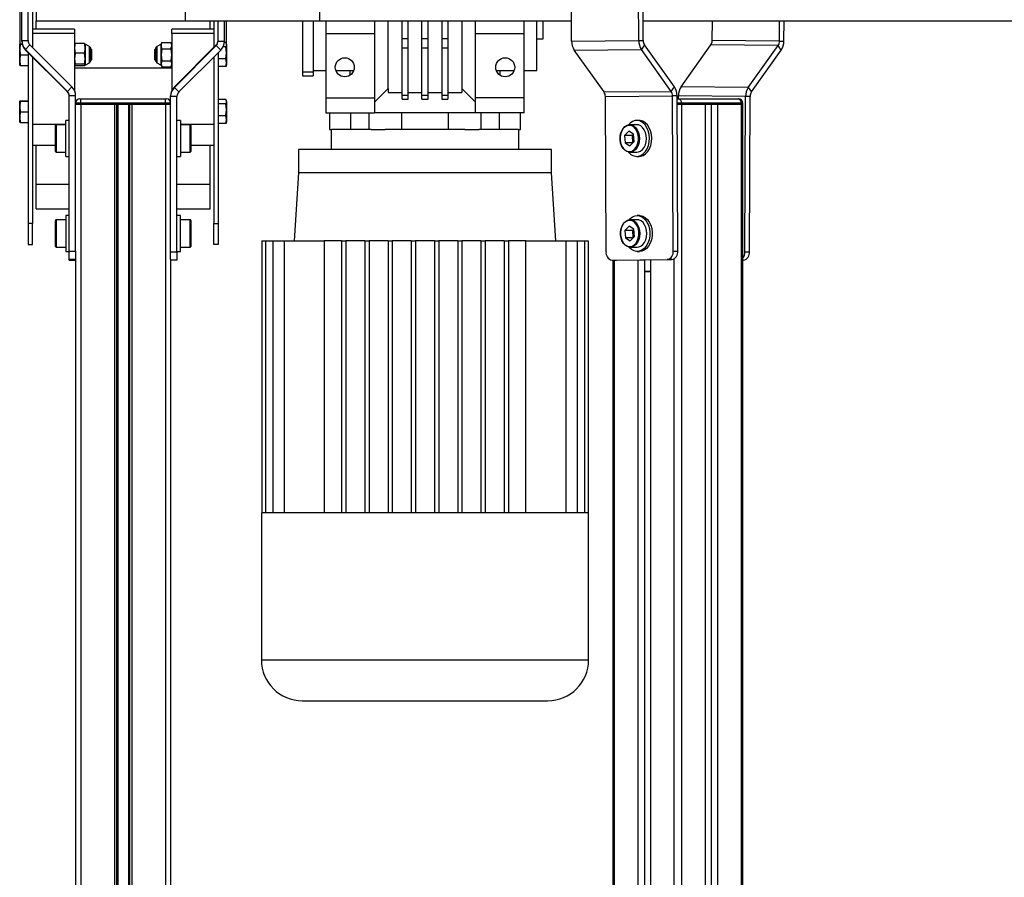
# Model space of a CAD drawing. Header units: millimetres. Extents: x 0 to 420, y 0 to 297.
# Tile 22 of 30: x 277 to 300, y 216 to 236. Entities that reach past the tile are written whole.
import ezdxf

# ---------------------------------------------------------------- set-up
doc = ezdxf.new("R2010")
doc.units = ezdxf.units.MM

msp = doc.modelspace()

# ---------------------------------------------------------------- linework, layer by layer
at = {"color": 7, "linetype": 'Continuous', "lineweight": 25}
for p, q in [((291.49046, 235.48748), (291.46818, 240.60025)), ((291.59653, 235.48748), (291.57424, 240.60025)), ((289.8995, 235.47361), (289.88068, 239.79288)), ((276.87843, 235.48748), (276.87843, 238.71829)), ((276.82843, 237.1091), (276.82843, 235.40329)), ((277.02843, 235.48748), (277.02843, 236.24329)), ((277.12843, 236.19329), (277.12843, 235.32535)), ((277.21593, 236.19329), (277.21593, 235.95329)), ((280.74895, 236.19329), (280.74895, 235.95329)), ((283.93093, 236.19329), (283.93093, 235.95329)), ((277.21593, 235.95329), (280.74895, 235.95329)), ((277.21593, 235.7521), (277.21593, 235.95329)), ((280.74895, 235.95329), (283.93093, 235.95329)), ((281.34093, 235.7521), (281.34093, 235.95329)), ((281.42843, 235.95329), (281.42843, 235.32535)), ((281.52843, 235.47361), (281.52843, 235.95329)), ((281.67843, 235.47361), (281.67843, 235.95329)), ((281.72843, 235.42318), (281.72843, 235.95329)), ((283.52843, 235.95329), (283.52843, 234.74055)), ((283.77843, 235.95329), (283.77843, 234.74055)), ((283.93093, 235.95329), (289.89741, 235.95329)), ((284.07843, 235.95329), (284.07843, 235.65329)), ((285.22843, 235.95329), (285.22843, 235.65329)), ((285.55343, 234.35329), (285.55343, 235.95329)), ((285.89093, 235.52477), (285.89093, 235.95329)), ((286.02593, 235.52477), (286.02593, 235.95329)), ((286.35593, 235.52477), (286.35593, 235.95329)), ((286.50093, 235.52477), (286.50093, 235.95329)), ((286.83093, 235.95329), (286.83093, 235.52477)), ((286.96593, 235.95329), (286.96593, 235.52477)), ((287.30343, 235.95329), (287.30343, 234.35329)), ((287.62843, 235.65329), (287.62843, 235.95329)), ((288.77843, 235.65329), (288.77843, 235.95329)), ((289.07843, 234.77829), (289.07843, 235.95329)), ((289.22843, 235.52829), (289.22843, 235.95329)), ((291.5945, 235.95329), (313.40666, 235.95329)), ((293.23276, 235.48748), (293.23479, 235.95329)), ((294.82372, 235.47361), (294.82581, 235.95329)), ((294.92979, 235.47361), (294.93188, 235.95329)), ((278.12843, 235.7521), (277.12843, 235.7521)), ((278.12843, 235.6521), (277.12843, 235.6521)), ((277.12843, 235.6521), (277.12843, 235.32535)), ((278.12843, 235.7521), (278.12843, 235.6521)), ((278.12843, 235.6521), (278.12843, 234.296)), ((281.42843, 235.7521), (280.42843, 235.7521)), ((280.42843, 235.6521), (280.42843, 235.7521)), ((281.42843, 235.6521), (280.42843, 235.6521)), ((280.42843, 235.6521), (280.42843, 234.296)), ((281.42843, 235.6521), (281.42843, 235.32535)), ((284.07843, 235.65329), (285.22843, 235.65329)), ((284.07843, 235.65329), (284.07843, 234.12829)), ((285.22843, 235.65329), (285.22843, 234.12829)), ((287.62843, 235.65329), (288.77843, 235.65329)), ((287.62843, 234.12829), (287.62843, 235.65329)), ((288.77843, 234.12829), (288.77843, 235.65329)), ((276.82847, 235.4034), (276.82843, 235.40329)), ((276.82843, 235.27178), (276.82843, 235.40318)), ((276.84251, 235.39887), (276.82843, 235.27178)), ((276.84251, 235.40749), (276.88581, 235.40749)), ((276.84251, 235.39887), (276.88789, 235.39887)), ((276.87843, 235.47361), (276.87843, 235.48748)), ((276.87843, 235.48748), (277.02843, 235.48748)), ((277.07236, 235.38141), (276.9663, 235.27535)), ((278.06556, 234.38823), (277.07236, 235.38141)), ((278.12843, 235.40124), (278.14251, 235.41971)), ((278.36435, 235.41971), (278.14251, 235.41971)), ((278.36435, 235.41971), (278.37843, 235.40124)), ((278.47845, 235.34555), (278.37843, 235.40329)), ((278.37843, 235.40329), (278.37843, 235.30497)), ((278.47845, 234.96104), (278.47845, 235.34555)), ((280.17843, 235.40329), (280.07841, 235.34555)), ((280.07841, 235.34555), (280.07841, 235.31801)), ((280.07841, 235.31801), (280.07841, 234.96104)), ((280.19364, 235.44509), (280.17843, 235.40329)), ((280.17843, 235.36748), (280.17843, 235.40329)), ((280.17843, 235.14873), (280.17843, 235.36748)), ((280.19251, 235.44192), (280.41435, 235.44192)), ((280.42843, 235.40329), (280.41322, 235.44509)), ((280.4913, 234.38823), (281.48449, 235.38141)), ((280.4913, 234.37437), (281.48449, 235.36755)), ((281.48449, 235.36755), (281.48449, 235.38141)), ((281.59056, 235.26148), (281.48449, 235.36755)), ((281.52843, 235.47361), (281.67843, 235.47361)), ((281.71435, 235.33569), (281.64485, 235.33569)), ((281.71435, 235.43826), (281.67634, 235.43826)), ((281.72843, 235.19321), (281.71435, 235.33569)), ((281.72843, 235.40329), (281.72208, 235.42074)), ((281.72843, 235.40329), (281.72843, 235.38698)), ((281.72843, 235.38698), (281.72843, 235.19321)), ((286.02593, 235.52477), (285.89093, 235.52477)), ((285.89093, 235.31264), (285.89093, 235.52477)), ((286.02593, 235.31264), (286.02593, 235.52477)), ((286.50093, 235.52477), (286.35593, 235.52477)), ((286.35593, 235.31264), (286.35593, 235.52477)), ((286.50093, 235.31264), (286.50093, 235.52477)), ((286.96593, 235.52477), (286.83093, 235.52477)), ((286.83093, 235.52477), (286.83093, 235.31264)), ((286.96593, 235.52477), (286.96593, 235.31264)), ((289.07843, 235.52829), (289.22843, 235.52829)), ((289.8995, 235.47361), (291.49046, 235.48748)), ((291.49046, 235.48748), (291.59653, 235.48748)), ((291.62806, 235.38141), (291.55352, 235.27535)), ((292.33468, 234.38823), (291.62806, 235.38141)), ((292.49461, 234.38823), (293.20124, 235.38141)), ((294.7922, 235.36755), (293.20124, 235.38141)), ((294.82372, 235.47361), (293.23276, 235.48748)), ((294.08557, 234.37437), (294.7922, 235.36755)), ((294.86673, 235.26148), (294.7922, 235.36755)), ((294.82372, 235.47361), (294.92979, 235.47361)), ((276.82843, 235.27178), (276.84251, 235.14468)), ((276.82843, 235.02189), (276.82843, 235.27178)), ((276.84251, 235.14468), (276.82843, 235.02189)), ((276.84251, 235.14468), (277.02843, 235.14468)), ((277.95949, 234.28217), (276.9663, 235.27535)), ((276.9663, 235.26148), (276.9663, 235.27535)), ((277.95949, 234.2683), (276.9663, 235.26148)), ((277.02843, 235.19935), (277.02843, 231.15329)), ((277.12843, 235.09935), (277.12843, 231.15329)), ((277.12843, 235.09935), (277.12843, 233.50329)), ((278.14251, 235.19023), (278.12843, 235.05702)), ((278.36435, 235.19023), (278.14251, 235.19023)), ((278.37843, 235.05702), (278.36435, 235.19023)), ((278.37843, 235.30497), (278.37843, 235.05702)), ((278.51243, 235.2443), (278.51243, 235.30329)), ((278.52843, 235.27329), (278.51243, 235.28929)), ((278.51243, 235.00329), (278.51243, 235.2443)), ((278.52843, 235.27329), (278.52843, 235.03329)), ((280.04443, 235.28929), (280.02843, 235.27329)), ((280.02843, 235.03329), (280.02843, 235.27329)), ((280.04443, 235.30329), (280.04443, 235.00329)), ((280.19251, 235.29304), (280.17843, 235.14873)), ((280.17843, 235.14873), (280.19251, 235.00442)), ((280.17843, 234.93454), (280.17843, 235.14873)), ((280.19251, 235.29304), (280.41435, 235.29304)), ((280.42843, 235.14873), (280.41435, 235.29304)), ((280.41435, 235.00442), (280.42843, 235.14873)), ((280.59736, 234.2683), (281.59056, 235.26148)), ((281.42843, 235.09935), (281.42843, 231.15329)), ((281.42843, 235.09935), (281.42843, 233.50329)), ((281.52843, 235.19935), (281.52843, 231.15329)), ((281.71435, 235.05072), (281.72843, 235.19321)), ((281.72843, 235.19321), (281.72843, 234.95952)), ((285.89093, 235.31264), (286.02593, 235.31264)), ((285.89093, 234.18838), (285.89093, 235.31264)), ((286.02593, 234.18838), (286.02593, 235.31264)), ((286.35593, 235.31264), (286.50093, 235.31264)), ((286.35593, 234.18838), (286.35593, 235.31264)), ((286.50093, 234.18838), (286.50093, 235.31264)), ((286.83093, 235.31264), (286.96593, 235.31264)), ((286.83093, 235.31264), (286.83093, 234.18838)), ((286.96593, 235.31264), (286.96593, 234.18838)), ((289.96256, 235.26148), (291.55352, 235.27535)), ((290.66918, 234.2683), (289.96256, 235.26148)), ((292.26014, 234.28217), (291.55352, 235.27535)), ((294.16011, 234.2683), (294.86673, 235.26148)), ((276.82843, 235.02189), (276.84251, 234.8991)), ((276.82843, 234.9034), (276.82843, 235.02189)), ((276.82843, 234.90329), (276.82847, 234.90318)), ((276.84251, 234.8991), (277.02843, 234.8991)), ((278.12843, 235.05702), (278.14251, 234.92382)), ((278.14251, 234.92382), (278.12843, 234.90535)), ((278.12843, 234.90535), (278.14251, 234.88688)), ((278.36435, 234.92382), (278.14251, 234.92382)), ((278.36435, 234.88688), (278.14251, 234.88688)), ((278.36435, 234.92382), (278.37843, 235.05702)), ((278.37843, 234.90535), (278.36435, 234.92382)), ((278.36435, 234.88688), (278.37843, 234.90535)), ((278.37843, 235.05702), (278.37843, 234.90535)), ((278.37843, 234.90329), (278.47845, 234.96104)), ((278.51243, 235.01729), (278.52843, 235.03329)), ((280.02843, 235.03329), (280.04443, 235.01729)), ((280.07841, 234.96104), (280.17843, 234.90329)), ((280.19251, 235.00442), (280.17843, 234.93454)), ((280.17843, 234.90329), (280.17843, 234.93454)), ((280.17843, 234.93454), (280.19251, 234.86467)), ((280.17843, 234.90329), (280.19364, 234.86149)), ((280.19251, 235.00442), (280.41435, 235.00442)), ((280.19251, 234.86467), (280.41435, 234.86467)), ((280.41322, 234.86149), (280.42843, 234.90329)), ((280.42843, 234.93454), (280.41435, 235.00442)), ((280.41435, 234.86467), (280.42843, 234.93454)), ((281.71435, 235.05072), (281.52843, 235.05072)), ((281.71435, 234.86832), (281.52843, 234.86832)), ((281.72843, 234.95952), (281.71435, 235.05072)), ((281.71435, 234.86832), (281.72843, 234.95952)), ((281.72208, 234.88584), (281.72843, 234.90329)), ((281.72843, 234.95952), (281.72843, 234.90329)), ((278.12843, 234.84256), (280.42843, 234.84256)), ((283.77843, 234.74055), (283.52843, 234.74055)), ((283.52843, 234.74055), (283.52843, 234.65329)), ((283.52843, 234.65329), (283.77843, 234.65329)), ((283.77843, 234.77829), (284.07843, 234.77829)), ((283.77843, 234.74055), (283.77843, 234.65329)), ((284.3163, 234.77829), (284.74056, 234.77829)), ((284.65343, 234.66621), (284.65343, 234.77829)), ((288.1163, 234.77829), (288.54056, 234.77829)), ((288.20343, 234.77829), (288.20343, 234.66621)), ((288.77843, 234.77829), (289.07843, 234.77829)), ((277.95949, 234.28217), (278.06556, 234.38823)), ((280.4913, 234.37437), (280.4913, 234.38823)), ((292.26014, 234.28217), (292.33468, 234.38823)), ((294.08557, 234.37437), (292.49461, 234.38823)), ((277.95949, 234.2683), (277.95949, 234.28217)), ((278.15343, 234.17611), (278.00343, 234.17611)), ((278.00343, 230.50044), (278.00343, 234.17611)), ((278.15343, 230.50044), (278.15343, 234.17611)), ((280.40343, 234.16224), (280.40343, 234.17611)), ((280.55343, 234.16224), (280.40343, 234.16224)), ((280.40343, 230.48657), (280.40343, 234.16224)), ((280.4913, 234.37437), (280.59736, 234.2683)), ((280.55343, 230.48657), (280.55343, 234.16224)), ((285.55343, 234.35329), (285.22843, 234.02829)), ((285.55343, 234.35329), (285.55343, 234.25329)), ((285.55343, 234.25329), (285.89093, 234.25329)), ((286.02593, 234.18838), (285.89093, 234.18838)), ((285.89093, 234.10051), (285.89093, 234.18838)), ((286.02593, 234.25329), (286.35593, 234.25329)), ((286.02593, 234.10051), (286.02593, 234.18838)), ((286.50093, 234.18838), (286.35593, 234.18838)), ((286.35593, 234.10051), (286.35593, 234.18838)), ((286.50093, 234.25329), (286.83093, 234.25329)), ((286.50093, 234.10051), (286.50093, 234.18838)), ((286.96593, 234.18838), (286.83093, 234.18838)), ((286.83093, 234.18838), (286.83093, 234.10051)), ((286.96593, 234.25329), (287.30343, 234.25329)), ((286.96593, 234.18838), (286.96593, 234.10051)), ((287.62843, 234.02829), (287.30343, 234.35329)), ((287.30343, 234.35329), (287.30343, 234.25329)), ((290.66918, 234.2683), (292.26014, 234.28217)), ((290.70071, 234.16224), (292.29167, 234.17611)), ((290.71673, 230.48657), (290.70071, 234.16224)), ((292.39774, 234.17611), (292.29167, 234.17611)), ((292.30769, 230.50044), (292.29167, 234.17611)), ((292.41376, 230.50044), (292.39774, 234.17611)), ((292.43123, 234.10251), (292.43155, 234.17611)), ((294.02251, 234.16224), (292.43155, 234.17611)), ((294.00649, 230.48657), (294.02251, 234.16224)), ((294.12858, 234.16224), (294.02251, 234.16224)), ((294.08557, 234.37437), (294.16011, 234.2683)), ((294.11256, 230.48657), (294.12858, 234.16224)), ((276.82843, 233.9347), (276.84251, 234.05749)), ((276.82847, 234.0534), (276.82843, 234.05329)), ((276.82843, 233.92178), (276.82843, 234.05318)), ((276.84251, 234.04887), (276.82843, 233.92178)), ((276.82843, 233.92178), (276.84251, 233.79468)), ((276.82843, 233.67189), (276.82843, 233.92178)), ((276.84251, 234.05749), (277.02843, 234.05749)), ((276.84251, 234.04887), (277.02843, 234.04887)), ((278.16846, 234.05524), (278.15343, 234.05524)), ((278.27843, 234.00251), (278.15343, 234.00251)), ((278.27843, 233.97751), (278.15343, 233.97751)), ((278.15343, 233.97751), (278.27843, 233.97751)), ((278.25343, 234.10251), (278.27843, 234.10251)), ((278.27843, 234.00251), (278.27843, 234.10251)), ((278.27843, 234.10251), (280.27843, 234.10251)), ((280.27843, 234.00251), (278.27843, 234.00251)), ((278.27843, 234.00251), (278.27843, 233.97751)), ((278.27843, 233.97751), (280.27843, 233.97751)), ((278.27843, 233.97751), (279.07093, 233.97751)), ((278.27843, 233.97751), (278.27843, 189.22751)), ((279.07093, 233.97751), (279.07093, 189.22751)), ((279.12513, 233.97751), (279.12513, 189.22751)), ((279.15383, 233.97751), (279.15383, 189.22751)), ((279.40302, 233.97751), (279.40302, 189.22751)), ((279.43173, 233.97751), (279.43173, 189.22751)), ((279.48593, 233.97751), (279.48593, 189.22751)), ((279.48593, 233.97751), (280.27843, 233.97751)), ((280.27843, 234.00251), (280.27843, 234.10251)), ((280.27843, 234.10251), (280.30343, 234.10251)), ((280.27843, 233.97751), (280.27843, 234.00251)), ((280.40343, 234.00251), (280.27843, 234.00251)), ((280.40343, 233.97751), (280.27843, 233.97751)), ((280.27843, 233.97751), (280.40343, 233.97751)), ((280.27843, 233.97751), (280.27843, 189.22751)), ((280.34818, 234.09194), (280.40343, 234.09194)), ((281.71435, 234.08826), (281.52843, 234.08826)), ((281.71435, 233.98569), (281.52843, 233.98569)), ((281.72843, 233.84321), (281.71435, 233.98569)), ((281.72843, 234.05329), (281.72208, 234.07074)), ((281.72843, 234.05329), (281.72843, 234.03698)), ((281.72843, 234.03698), (281.72843, 233.84321)), ((284.07843, 234.12829), (285.22843, 234.12829)), ((284.07843, 234.12829), (284.07843, 233.77829)), ((285.22843, 234.12829), (285.22843, 233.77829)), ((285.89093, 234.10051), (286.02593, 234.10051)), ((286.35593, 234.10051), (286.50093, 234.10051)), ((286.83093, 234.10051), (286.96593, 234.10051)), ((288.77843, 234.12829), (287.62843, 234.12829)), ((287.62843, 233.77829), (287.62843, 234.12829)), ((288.77843, 233.77829), (288.77843, 234.12829)), ((292.39806, 234.10251), (292.43232, 234.10251)), ((292.50303, 234.00251), (292.39849, 234.00251)), ((292.50303, 233.97751), (292.3986, 233.97751)), ((292.3986, 233.97751), (292.50303, 233.97751)), ((292.43232, 234.10251), (293.84654, 234.10251)), ((292.50303, 234.00251), (292.50303, 233.97751)), ((293.91725, 234.00251), (292.50303, 234.00251)), ((292.50303, 233.97751), (293.91725, 233.97751)), ((292.50303, 233.97751), (293.06342, 233.97751)), ((292.50303, 233.97751), (292.50303, 189.22751)), ((293.06342, 233.97751), (293.06342, 189.22751)), ((293.20484, 233.97751), (293.20484, 189.22751)), ((293.35687, 233.97751), (293.35687, 189.22751)), ((293.35687, 233.97751), (293.91725, 233.97751)), ((293.84654, 234.10251), (293.85386, 234.10251)), ((293.91725, 233.97751), (293.91725, 234.00251)), ((293.95386, 234.00251), (293.91725, 234.00251)), ((293.95386, 233.97751), (293.91725, 233.97751)), ((293.91725, 233.97751), (293.95386, 233.97751)), ((293.91725, 233.97751), (293.91725, 189.22751)), ((293.95386, 233.97751), (293.95386, 234.00251)), ((293.95386, 189.22751), (293.95386, 233.97751)), ((276.84251, 233.79468), (276.82843, 233.67189)), ((276.84251, 233.79468), (277.02843, 233.79468)), ((281.71435, 233.70072), (281.52843, 233.70072)), ((281.71435, 233.70072), (281.72843, 233.84321)), ((281.72843, 233.60952), (281.71435, 233.70072)), ((281.72843, 233.84321), (281.72843, 233.60952)), ((284.07843, 233.77829), (285.22843, 233.77829)), ((284.16331, 233.77829), (284.16331, 233.37829)), ((284.67018, 233.37829), (284.67018, 233.77829)), ((285.09587, 233.77829), (285.09587, 233.37829)), ((285.88312, 233.77829), (285.22843, 233.77829)), ((285.88312, 233.37829), (285.88312, 233.77829)), ((286.97373, 233.77829), (285.88312, 233.77829)), ((286.97373, 233.77829), (286.97373, 233.37829)), ((287.62843, 233.77829), (286.97373, 233.77829)), ((288.77843, 233.77829), (287.62843, 233.77829)), ((287.76099, 233.37829), (287.76099, 233.77829)), ((288.18667, 233.77829), (288.18667, 233.37829)), ((288.69354, 233.37829), (288.69354, 233.77829)), ((276.82843, 233.67189), (276.84251, 233.5491)), ((276.82843, 233.5534), (276.82843, 233.67189)), ((276.82843, 233.55329), (276.82847, 233.55318)), ((276.84251, 233.5491), (277.02843, 233.5491)), ((277.12843, 233.50329), (277.92343, 233.50329)), ((277.67343, 232.85846), (277.67343, 233.47846)), ((277.92343, 233.49346), (277.68843, 233.49346)), ((277.68843, 233.49346), (277.68843, 232.84346)), ((278.00343, 233.59346), (277.92343, 233.59346)), ((277.92343, 232.74346), (277.92343, 233.59346)), ((280.63343, 233.59346), (280.55343, 233.59346)), ((280.63343, 233.59346), (280.63343, 232.74346)), ((280.63343, 233.50329), (281.42843, 233.50329)), ((280.86843, 233.49346), (280.63343, 233.49346)), ((280.86843, 233.13349), (280.86843, 233.49346)), ((280.88343, 233.47846), (280.88343, 233.13511)), ((281.71435, 233.51832), (281.52843, 233.51832)), ((281.71435, 233.51832), (281.72843, 233.60952)), ((281.72208, 233.53584), (281.72843, 233.55329)), ((281.72843, 233.60952), (281.72843, 233.55329)), ((291.44399, 233.49346), (291.27782, 233.49346)), ((291.50055, 233.59346), (291.44399, 233.59346)), ((284.16331, 233.37829), (284.2116, 233.37829)), ((284.20343, 233.37829), (284.20343, 232.90329)), ((285.15502, 233.37829), (284.2116, 233.37829)), ((285.15502, 233.37829), (285.48501, 233.37829)), ((287.37185, 233.37829), (285.48501, 233.37829)), ((287.37185, 233.37829), (287.70184, 233.37829)), ((288.64526, 233.37829), (287.70184, 233.37829)), ((288.64526, 233.37829), (288.69354, 233.37829)), ((288.65343, 232.90329), (288.65343, 233.37829)), ((291.25403, 233.34066), (291.15517, 233.23842)), ((291.15517, 233.23842), (291.16835, 233.06622)), ((291.33195, 233.23842), (291.15517, 233.23842)), ((291.36607, 233.27069), (291.25403, 233.34066)), ((291.36425, 233.27183), (291.33195, 233.23842)), ((291.33195, 233.23842), (291.34512, 233.06622)), ((291.37925, 233.09849), (291.36607, 233.27069)), ((277.67343, 233.00329), (277.12843, 233.00329)), ((277.21593, 232.08746), (277.21593, 233.00329)), ((280.86843, 232.84346), (280.86843, 233.13349)), ((280.88343, 233.13511), (280.88343, 232.85846)), ((281.42843, 233.00329), (280.88343, 233.00329)), ((281.34093, 232.08746), (281.34093, 233.00329)), ((291.16835, 233.06622), (291.28038, 232.99626)), ((291.34512, 233.06622), (291.16835, 233.06622)), ((291.28038, 232.99626), (291.37925, 233.09849)), ((291.34512, 233.06622), (291.34694, 233.06508)), ((277.68843, 232.84346), (277.92343, 232.84346)), ((280.63343, 232.84346), (280.86843, 232.84346)), ((283.42843, 232.90329), (283.42843, 232.35329)), ((289.42843, 232.90329), (283.42843, 232.90329)), ((289.42843, 232.35329), (289.42843, 232.90329)), ((291.27782, 232.84346), (291.44399, 232.84346)), ((277.92343, 232.74346), (278.00343, 232.74346)), ((280.55343, 232.74346), (280.63343, 232.74346)), ((291.44399, 232.74346), (291.50055, 232.74346)), ((283.42843, 232.35329), (283.32843, 230.74329)), ((289.42843, 232.35329), (283.42843, 232.35329)), ((289.52843, 230.74329), (289.42843, 232.35329)), ((277.21593, 231.50329), (277.21593, 232.08746)), ((277.21593, 232.08746), (278.00343, 232.08746)), ((280.55343, 232.08746), (281.34093, 232.08746)), ((281.34093, 231.50329), (281.34093, 232.08746)), ((277.21593, 231.50329), (278.00343, 231.50329)), ((280.55343, 231.50329), (281.34093, 231.50329)), ((277.12843, 231.15329), (277.02843, 231.15329)), ((277.02843, 231.15329), (277.02843, 230.65329)), ((277.12843, 230.65329), (277.12843, 231.15329)), ((277.67343, 230.6085), (277.67343, 231.2285)), ((277.92343, 231.2435), (277.68843, 231.2435)), ((277.68843, 231.2435), (277.68843, 230.5935)), ((278.00343, 231.3435), (277.92343, 231.3435)), ((277.92343, 231.3435), (277.92343, 230.4935)), ((280.63343, 231.3435), (280.55343, 231.3435)), ((280.63343, 230.80407), (280.63343, 231.3435)), ((280.86843, 231.2435), (280.63343, 231.2435)), ((280.86843, 230.88354), (280.86843, 231.2435)), ((280.88343, 231.2285), (280.88343, 230.88515)), ((281.42843, 231.15329), (281.52843, 231.15329)), ((281.42843, 230.65329), (281.42843, 231.15329)), ((281.52843, 231.15329), (281.52843, 230.65329)), ((291.45379, 231.2435), (291.28762, 231.2435)), ((291.51036, 231.3435), (291.45379, 231.3435)), ((280.86843, 230.5935), (280.86843, 230.88354)), ((280.88343, 230.88515), (280.88343, 230.6085)), ((291.26384, 231.0907), (291.16498, 230.98846)), ((291.16498, 230.98846), (291.17815, 230.81626)), ((291.34175, 230.98846), (291.16498, 230.98846)), ((291.37588, 231.02073), (291.26384, 231.0907)), ((291.37406, 231.02187), (291.34175, 230.98846)), ((291.34175, 230.98846), (291.35493, 230.81626)), ((291.38905, 230.84853), (291.37588, 231.02073)), ((277.02843, 230.65329), (277.12843, 230.65329)), ((280.63343, 230.4935), (280.63343, 230.80407)), ((281.52843, 230.65329), (281.42843, 230.65329)), ((282.56708, 230.74329), (282.65351, 230.74329)), ((282.56708, 230.74329), (282.56708, 224.30329)), ((282.65351, 230.74329), (282.65351, 224.30329)), ((282.65351, 230.74329), (282.82496, 230.74329)), ((282.82496, 230.74329), (282.82496, 224.30329)), ((282.82496, 230.74329), (283.09451, 230.74329)), ((283.09451, 230.74329), (284.039, 230.74329)), ((283.09451, 230.74329), (283.09451, 224.30329)), ((284.45343, 230.74329), (284.039, 230.74329)), ((284.039, 230.74329), (284.039, 224.30329)), ((284.45343, 230.74329), (284.55343, 230.74329)), ((284.45343, 230.74329), (284.45343, 224.30329)), ((284.55343, 230.74329), (284.55343, 224.30329)), ((285.00343, 230.74329), (284.55343, 230.74329)), ((285.00343, 230.74329), (285.10343, 230.74329)), ((285.00343, 230.74329), (285.00343, 224.30329)), ((285.10343, 230.74329), (285.10343, 224.30329)), ((285.55343, 230.74329), (285.10343, 230.74329)), ((285.55343, 230.74329), (285.65343, 230.74329)), ((285.55343, 230.74329), (285.55343, 224.30329)), ((285.65343, 230.74329), (285.65343, 224.30329)), ((286.10343, 230.74329), (285.65343, 230.74329)), ((286.10343, 230.74329), (286.20343, 230.74329)), ((286.10343, 230.74329), (286.10343, 224.30329)), ((286.20343, 230.74329), (286.20343, 224.30329)), ((286.65343, 230.74329), (286.20343, 230.74329)), ((286.65343, 230.74329), (286.75343, 230.74329)), ((286.65343, 230.74329), (286.65343, 224.30329)), ((286.75343, 230.74329), (286.75343, 224.30329)), ((287.20343, 230.74329), (286.75343, 230.74329)), ((287.20343, 230.74329), (287.30343, 230.74329)), ((287.20343, 230.74329), (287.20343, 224.30329)), ((287.30343, 230.74329), (287.30343, 224.30329)), ((287.75343, 230.74329), (287.30343, 230.74329)), ((287.75343, 230.74329), (287.85343, 230.74329)), ((287.75343, 230.74329), (287.75343, 224.30329)), ((287.85343, 230.74329), (287.85343, 224.30329)), ((288.30343, 230.74329), (287.85343, 230.74329)), ((288.30343, 230.74329), (288.40343, 230.74329)), ((288.30343, 230.74329), (288.30343, 224.30329)), ((288.40343, 230.74329), (288.40343, 224.30329)), ((288.81786, 230.74329), (288.40343, 230.74329)), ((288.81786, 224.30329), (288.81786, 230.74329)), ((288.81786, 230.74329), (289.76235, 230.74329)), ((289.76235, 230.74329), (289.76235, 224.30329)), ((289.76235, 230.74329), (290.0319, 230.74329)), ((290.0319, 230.74329), (290.0319, 224.30329)), ((290.0319, 230.74329), (290.20335, 230.74329)), ((290.20335, 230.74329), (290.20335, 224.30329)), ((290.20335, 230.74329), (290.28978, 230.74329)), ((290.28978, 230.74329), (290.28978, 224.30329)), ((291.17815, 230.81626), (291.29019, 230.7463)), ((291.35493, 230.81626), (291.17815, 230.81626)), ((291.29019, 230.7463), (291.38905, 230.84853)), ((291.35493, 230.81626), (291.35675, 230.81513)), ((277.68843, 230.5935), (277.92343, 230.5935)), ((277.92343, 230.4935), (278.00343, 230.4935)), ((278.00343, 230.50044), (278.15343, 230.50044)), ((278.00343, 230.29921), (278.00343, 230.50044)), ((278.15343, 230.50044), (278.15343, 230.31431)), ((280.40343, 230.48657), (280.55343, 230.48657)), ((280.40343, 230.30191), (280.40343, 230.48657)), ((280.55343, 230.4935), (280.63343, 230.4935)), ((280.55343, 230.48657), (280.55343, 230.28781)), ((280.63343, 230.5935), (280.86843, 230.5935)), ((291.28762, 230.5935), (291.45379, 230.5935)), ((291.45379, 230.4935), (291.51036, 230.4935)), ((292.30769, 230.50044), (292.41376, 230.50044)), ((294.00649, 230.48657), (294.11256, 230.48657)), ((278.15343, 230.29921), (278.00343, 230.29921)), ((278.00343, 230.28781), (278.00343, 230.29921)), ((278.00343, 230.28781), (278.15343, 230.28781)), ((278.15343, 230.31431), (278.15343, 189.22751)), ((280.40343, 230.30191), (280.40343, 189.22751)), ((280.55343, 230.28781), (280.40343, 230.28781)), ((290.85902, 230.28781), (292.16715, 230.29921)), ((290.85902, 230.28781), (290.96509, 230.28781)), ((290.87543, 230.28781), (290.87543, 189.22751)), ((290.91204, 230.28781), (290.91204, 189.22751)), ((290.96509, 230.28781), (292.27321, 230.29921)), ((291.47243, 230.29223), (291.47243, 189.22751)), ((291.62445, 230.29356), (291.62445, 189.22751)), ((291.76587, 230.29479), (291.76587, 189.22751)), ((292.27321, 230.29921), (292.16715, 230.29921)), ((292.32626, 230.31431), (292.32626, 189.22751)), ((293.97027, 230.28781), (293.95386, 230.28781)), ((291.62445, 230.01723), (291.76587, 230.01846)), ((291.68399, 230.01651), (291.62445, 230.01651)), ((291.76587, 230.01687), (291.68399, 230.01651)), ((282.55343, 224.30329), (282.55343, 220.82204)), ((282.56708, 224.30329), (282.55343, 224.30329)), ((282.65351, 224.30329), (282.56708, 224.30329)), ((282.82496, 224.30329), (282.65351, 224.30329)), ((283.09451, 224.30329), (282.82496, 224.30329)), ((284.45343, 224.30329), (283.09451, 224.30329)), ((285.00343, 224.30329), (284.45343, 224.30329)), ((285.55343, 224.30329), (285.00343, 224.30329)), ((286.10343, 224.30329), (285.55343, 224.30329)), ((286.75343, 224.30329), (286.10343, 224.30329)), ((287.30343, 224.30329), (286.75343, 224.30329)), ((287.85343, 224.30329), (287.30343, 224.30329)), ((288.40343, 224.30329), (287.85343, 224.30329)), ((289.76235, 224.30329), (288.40343, 224.30329)), ((290.0319, 224.30329), (289.76235, 224.30329)), ((290.20335, 224.30329), (290.0319, 224.30329)), ((290.28978, 224.30329), (290.20335, 224.30329)), ((290.30343, 224.30329), (290.28978, 224.30329)), ((290.30343, 220.82204), (290.30343, 224.30329)), ((282.55343, 220.82204), (286.42843, 220.82204)), ((286.42843, 220.82204), (290.30343, 220.82204))]:
    msp.add_line(p, q, dxfattribs=at)
at = {"color": 7, "linetype": 'Continuous', "lineweight": 25, "flags": 128}
for points in [[(291.32954, 233.46566), (291.32244, 233.46845), (291.27007, 233.47843), (291.21753, 233.47039), (291.16788, 233.4448), (291.124, 233.40316), (291.08845, 233.34787), (291.06328, 233.28216), (291.04997, 233.20983), (291.04928, 233.13511)], [(291.04934, 233.13349), (291.0498, 233.20895), (291.06255, 233.28223), (291.0869, 233.34937), (291.12155, 233.40675), (291.16462, 233.4513), (291.21379, 233.48059), (291.26642, 233.49306), (291.27782, 233.49346)], [(291.47972, 232.74647), (291.54097, 232.7662), (291.59799, 232.80351), (291.64828, 232.85676), (291.68964, 232.92365), (291.72026, 233.00123), (291.73881, 233.08611), (291.74447, 233.1746), (291.737, 233.26282), (291.71673, 233.34692), (291.68453, 233.42321), (291.64182, 233.48837), (291.59047, 233.53955), (291.53271, 233.57451), (291.47107, 233.59173), (291.40825, 233.59044), (291.347, 233.57071), (291.28998, 233.5334), (291.24806, 233.49072)], [(291.27782, 233.49346), (291.31966, 233.48802), (291.37064, 233.46576), (291.41662, 233.42747), (291.45512, 233.37522), (291.48406, 233.31182), (291.50188, 233.24069), (291.50762, 233.16567), (291.50097, 233.0908), (291.48229, 233.02011), (291.45259, 232.95742), (291.41346, 232.90611), (291.36703, 232.86894), (291.31578, 232.84792), (291.27782, 232.84346)], [(291.32853, 232.87083), (291.36654, 232.89211), (291.41041, 232.93375), (291.44597, 232.98904), (291.47114, 233.05476), (291.48445, 233.12708), (291.48514, 233.2018), (291.47316, 233.27459), (291.44922, 233.34121), (291.4147, 233.39779), (291.3716, 233.44104), (291.32954, 233.46566)], [(291.44399, 232.84346), (291.48195, 232.84792), (291.5332, 232.86894), (291.57963, 232.90611), (291.61876, 232.95742), (291.64846, 233.02011), (291.66714, 233.0908), (291.67379, 233.16567), (291.66805, 233.24069), (291.65023, 233.31182), (291.62129, 233.37522), (291.58279, 233.42747), (291.53681, 233.46576), (291.48583, 233.48802), (291.44399, 233.49346)], [(291.50055, 232.74346), (291.53629, 232.74647), (291.59754, 232.7662), (291.65456, 232.80351), (291.70485, 232.85676), (291.74621, 232.92365), (291.77683, 233.00123), (291.79538, 233.08611), (291.80104, 233.1746), (291.79357, 233.26282), (291.7733, 233.34692), (291.7411, 233.42321), (291.69839, 233.48837), (291.64703, 233.53955), (291.58928, 233.57451), (291.52764, 233.59173), (291.50055, 233.59346)], [(291.04928, 233.13511), (291.06125, 233.06232), (291.0852, 232.9957), (291.11972, 232.93912), (291.16282, 232.89587), (291.21198, 232.86846), (291.26435, 232.85848), (291.31689, 232.86652), (291.32853, 232.87083)], [(291.27782, 232.84346), (291.26249, 232.84418), (291.21002, 232.85792), (291.16121, 232.8884), (291.11868, 232.93398), (291.08474, 232.9922), (291.0612, 233.05992), (291.04934, 233.13349)], [(291.33934, 231.2157), (291.33225, 231.2185), (291.27988, 231.22847), (291.22734, 231.22043), (291.17769, 231.19485), (291.13381, 231.1532), (291.09825, 231.09791), (291.07309, 231.0322), (291.05977, 230.95988), (291.05908, 230.88515)], [(291.05915, 230.88354), (291.0596, 230.95899), (291.07235, 231.03227), (291.09671, 231.09941), (291.13136, 231.1568), (291.17443, 231.20134), (291.2236, 231.23063), (291.27623, 231.2431), (291.28762, 231.2435)], [(291.25787, 231.24076), (291.2874, 231.27241), (291.34307, 231.3136), (291.40357, 231.33752), (291.46627, 231.34313), (291.52843, 231.33018), (291.58732, 231.29924), (291.64038, 231.25166), (291.68528, 231.18952), (291.72007, 231.11553), (291.74321, 231.03293), (291.75371, 230.94533), (291.7511, 230.85656), (291.7355, 230.77049), (291.70758, 230.69089), (291.66858, 230.62125), (291.62018, 230.56459), (291.56452, 230.5234), (291.50401, 230.49947), (291.44131, 230.49386), (291.37916, 230.50681), (291.32026, 230.53776), (291.2672, 230.58534), (291.25787, 230.59623)], [(291.28762, 231.2435), (291.32947, 231.23806), (291.38045, 231.2158), (291.42643, 231.17751), (291.46493, 231.12526), (291.49386, 231.06186), (291.51168, 230.99073), (291.51742, 230.91571), (291.51077, 230.84084), (291.4921, 230.77015), (291.46239, 230.70747), (291.42327, 230.65615), (291.37683, 230.61899), (291.32559, 230.59796), (291.28762, 230.5935)], [(291.33833, 230.62087), (291.37634, 230.64215), (291.42022, 230.6838), (291.45578, 230.73908), (291.48094, 230.8048), (291.49426, 230.87712), (291.49495, 230.95185), (291.48297, 231.02463), (291.45902, 231.09125), (291.4245, 231.14783), (291.38141, 231.19109), (291.33934, 231.2157)], [(291.45379, 230.5935), (291.49176, 230.59796), (291.543, 230.61899), (291.58944, 230.65615), (291.62856, 230.70747), (291.65827, 230.77015), (291.67694, 230.84084), (291.68359, 230.91571), (291.67785, 230.99073), (291.66003, 231.06186), (291.6311, 231.12526), (291.5926, 231.17751), (291.54662, 231.2158), (291.49564, 231.23806), (291.45379, 231.2435)], [(291.51036, 231.3435), (291.52284, 231.34313), (291.585, 231.33018), (291.64389, 231.29924), (291.69695, 231.25166), (291.74185, 231.18952), (291.77663, 231.11553), (291.79978, 231.03293), (291.81028, 230.94533), (291.80767, 230.85656), (291.79207, 230.77049), (291.76415, 230.69089), (291.72515, 230.62125), (291.67675, 230.56459), (291.62108, 230.5234), (291.56058, 230.49947), (291.51036, 230.4935)], [(291.05908, 230.88515), (291.07106, 230.81236), (291.09501, 230.74574), (291.12953, 230.68916), (291.17262, 230.64591), (291.22178, 230.6185), (291.27415, 230.60852), (291.32669, 230.61656), (291.33833, 230.62087)], [(291.28762, 230.5935), (291.27229, 230.59422), (291.21983, 230.60796), (291.17101, 230.63844), (291.12849, 230.68402), (291.09454, 230.74224), (291.07101, 230.80996), (291.05915, 230.88354)]]:
    msp.add_lwpolyline(points, dxfattribs=at)
at = {"color": 7, "linetype": 'Continuous', "lineweight": 25}
for centre in [(284.52843, 234.85329), (288.32843, 234.85329)]:
    msp.add_circle(centre, 0.225, dxfattribs=at)
for centre, radius, start, end in [((277.17842, 235.48748), 0.29999, 180.000094, 225.000676), ((277.17842, 235.47361), 0.29999, 180.000094, 225.000676), ((277.17842, 235.48748), 0.15, 180.000094, 225.000676), ((278.44095, 235.2806), 0.075, 17.615081, 60), ((280.11591, 235.2806), 0.075, 120, 162.384919), ((281.37843, 235.48748), 0.15, 314.999324, 359.999906), ((281.37843, 235.47361), 0.15, 314.999324, 359.999906), ((281.37844, 235.47361), 0.29999, 314.999324, 359.999906), ((290.27187, 235.46886), 0.3724, 179.269635, 213.8403), ((291.86283, 235.48273), 0.3724, 179.269635, 213.8403), ((291.78271, 235.4851), 0.1862, 179.269635, 213.8403), ((293.04658, 235.4851), 0.1862, 326.1597, 0.730365), ((294.63754, 235.47124), 0.1862, 326.1597, 0.730365), ((294.55742, 235.46886), 0.3724, 326.1597, 0.730365), ((278.44095, 235.02599), 0.075, 300, 342.384919), ((280.11591, 235.02599), 0.075, 197.615081, 240), ((277.85344, 234.17611), 0.29999, 0.000094, 45.000676), ((280.70342, 234.17611), 0.29999, 134.999324, 179.999906), ((292.02537, 234.18085), 0.3724, 359.269635, 33.8403), ((292.80392, 234.18085), 0.3724, 146.1597, 180.730365), ((277.85343, 234.17611), 0.15, 0.000094, 45.000676), ((277.85343, 234.16224), 0.15, 0.000094, 45.000676), ((280.70342, 234.16224), 0.29999, 134.999324, 179.999906), ((280.70342, 234.16224), 0.15, 134.999324, 179.999906), ((290.51453, 234.16461), 0.1862, 359.269635, 33.8403), ((292.10549, 234.17848), 0.1862, 359.269635, 33.8403), ((294.39488, 234.16698), 0.3724, 146.1597, 180.730365), ((294.31476, 234.16461), 0.1862, 146.1597, 180.730365), ((278.25343, 234.00251), 0.1, 90, 180), ((280.30343, 234.00251), 0.1, 0, 90), ((292.41465, 234.01501), 0.08927, 351.950533, 78.578246), ((293.82886, 234.01501), 0.08927, 351.950533, 78.578246), ((293.85386, 234.00251), 0.1, 0, 90), ((277.68843, 233.47846), 0.015, 90, 180), ((280.86843, 233.47846), 0.015, 0, 90), ((277.68843, 232.85846), 0.015, 180, 270), ((280.86843, 232.85846), 0.015, 270, 360), ((291.44833, 232.99248), 0.24801, 216.147959, 277.271016), ((277.68843, 231.2285), 0.015, 90, 180), ((280.86843, 231.2285), 0.015, 0, 90), ((277.68843, 230.6085), 0.015, 180, 270), ((280.86843, 230.6085), 0.015, 270, 360), ((290.89271, 230.46223), 0.17765, 172.125965, 259.070114), ((292.13011, 230.47477), 0.17943, 281.911331, 8.224453), ((292.23618, 230.47477), 0.17943, 281.911331, 8.224453), ((293.76971, 230.48108), 0.23684, 321.032534, 1.329381), ((293.93658, 230.46223), 0.17765, 280.929886, 7.874035), ((283.52218, 220.82204), 0.96875, 180, 270), ((289.33468, 220.82204), 0.96875, 270, 0)]:
    msp.add_arc(centre, radius, start, end, dxfattribs=at)
for points, knots in [([(276.84251, 235.40749), (276.84077, 235.40719), (276.83236, 235.40577), (276.83017, 235.40433), (276.82843, 235.40318)], [0, 0, 0, 0, 0.20618569, 1, 1, 1, 1]), ([(276.82843, 235.40318), (276.83087, 235.40181), (276.83345, 235.40037), (276.84205, 235.39895), (276.84251, 235.39887)], [0, 0, 0, 0, 0.9470257, 1, 1, 1, 1]), ([(278.14251, 235.41971), (278.14216, 235.41821), (278.13355, 235.38038), (278.13094, 235.34191), (278.12843, 235.30497)], [0, 0, 0, 0, 0.039662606, 1, 1, 1, 1]), ([(278.37843, 235.30497), (278.37592, 235.34191), (278.3733, 235.38038), (278.36469, 235.41821), (278.36435, 235.41971)], [0, 0, 0, 0, 0.96033739, 1, 1, 1, 1]), ([(280.19251, 235.44192), (280.19216, 235.44095), (280.18355, 235.41641), (280.18094, 235.39145), (280.17843, 235.36748)], [0, 0, 0, 0, 0.03966261, 1, 1, 1, 1]), ([(280.17843, 235.36748), (280.18007, 235.34827), (280.18219, 235.3233), (280.19057, 235.29872), (280.19251, 235.29304)], [0, 0, 0, 0, 0.769144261, 1, 1, 1, 1]), ([(280.42843, 235.36748), (280.42592, 235.39145), (280.4233, 235.41641), (280.41469, 235.44095), (280.41435, 235.44192)], [0, 0, 0, 0, 0.96033739, 1, 1, 1, 1]), ([(280.41435, 235.29304), (280.41629, 235.29872), (280.42466, 235.3233), (280.42679, 235.34827), (280.42843, 235.36748)], [0, 0, 0, 0, 0.23085574, 1, 1, 1, 1]), ([(281.72843, 235.38698), (281.72598, 235.40326), (281.7234, 235.42046), (281.71481, 235.43737), (281.71435, 235.43826)], [0, 0, 0, 0, 0.9470257, 1, 1, 1, 1]), ([(281.71435, 235.33569), (281.71609, 235.33918), (281.7245, 235.35612), (281.72669, 235.37332), (281.72843, 235.38698)], [0, 0, 0, 0, 0.20618569, 1, 1, 1, 1]), ([(278.12843, 235.30497), (278.13007, 235.27536), (278.13219, 235.23687), (278.14057, 235.19898), (278.14251, 235.19023)], [0, 0, 0, 0, 0.76914426, 1, 1, 1, 1]), ([(278.36435, 235.19023), (278.36629, 235.19898), (278.37466, 235.23687), (278.37679, 235.27536), (278.37843, 235.30497)], [0, 0, 0, 0, 0.230855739, 1, 1, 1, 1]), ([(276.84251, 234.8991), (276.84205, 234.89917), (276.83345, 234.90059), (276.83087, 234.90204), (276.82843, 234.9034)], [0, 0, 0, 0, 0.0529743, 1, 1, 1, 1]), ([(281.721, 234.88644), (281.72056, 234.88389), (281.7195, 234.8778), (281.71625, 234.8718), (281.71435, 234.86832)], [0, 0, 0, 0, 0.41871052, 1, 1, 1, 1]), ([(276.84251, 234.05749), (276.84077, 234.05719), (276.83236, 234.05577), (276.83017, 234.05433), (276.82843, 234.05318)], [0, 0, 0, 0, 0.206185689, 1, 1, 1, 1]), ([(276.82843, 234.05318), (276.83087, 234.05181), (276.83345, 234.05037), (276.84205, 234.04895), (276.84251, 234.04887)], [0, 0, 0, 0, 0.9470257, 1, 1, 1, 1]), ([(281.72843, 234.03698), (281.72598, 234.05326), (281.7234, 234.07046), (281.71481, 234.08737), (281.71435, 234.08826)], [0, 0, 0, 0, 0.9470257, 1, 1, 1, 1]), ([(281.71435, 233.98569), (281.71609, 233.98918), (281.7245, 234.00612), (281.72669, 234.02332), (281.72843, 234.03698)], [0, 0, 0, 0, 0.20618569, 1, 1, 1, 1]), ([(276.84251, 233.5491), (276.84205, 233.54917), (276.83345, 233.55059), (276.83087, 233.55204), (276.82843, 233.5534)], [0, 0, 0, 0, 0.0529743, 1, 1, 1, 1]), ([(281.721, 233.53644), (281.72056, 233.53389), (281.7195, 233.5278), (281.71625, 233.5218), (281.71435, 233.51832)], [0, 0, 0, 0, 0.41871052, 1, 1, 1, 1]), ([(283.52218, 219.85329), (283.52451, 219.85329), (283.52916, 219.85329), (283.56777, 219.85329), (283.63081, 219.85329), (283.72331, 219.85329), (283.84345, 219.85329), (283.9927, 219.85329), (284.16848, 219.85329), (284.36973, 219.85329), (284.59296, 219.85329), (284.83383, 219.85329), (285.08925, 219.85329), (285.38171, 219.85329), (285.71067, 219.85329), (286.07035, 219.85329), (286.31029, 219.85329), (286.42843, 219.85329)], [0, 0, 0, 0, 0.058249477, 0.116504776, 0.17825166, 0.24000429, 0.304324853, 0.368651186, 0.434167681, 0.500034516, 0.565901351, 0.631417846, 0.695738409, 0.760064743, 0.842341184, 0.922376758, 1, 1, 1, 1]), ([(286.42843, 219.85329), (286.51706, 219.85329), (286.69433, 219.85329), (286.96326, 219.85329), (287.23278, 219.85329), (287.50357, 219.85329), (287.7676, 219.85329), (288.02302, 219.85329), (288.2639, 219.85329), (288.48713, 219.85329), (288.68838, 219.85329), (288.86416, 219.85329), (289.01337, 219.85329), (289.14665, 219.85329), (289.25227, 219.85329), (289.32205, 219.85329), (289.33051, 219.85329), (289.33468, 219.85329)], [0, 0, 0, 0, 0.05825383, 0.11650475, 0.17825163, 0.24000427, 0.30432484, 0.36865117, 0.43416767, 0.50003451, 0.56590135, 0.63141785, 0.69573842, 0.76006476, 0.8423412, 0.92237288, 1, 1, 1, 1])]:
    msp.add_open_spline(points, degree=3, knots=knots, dxfattribs=at)

doc.saveas('drawing.dxf')
